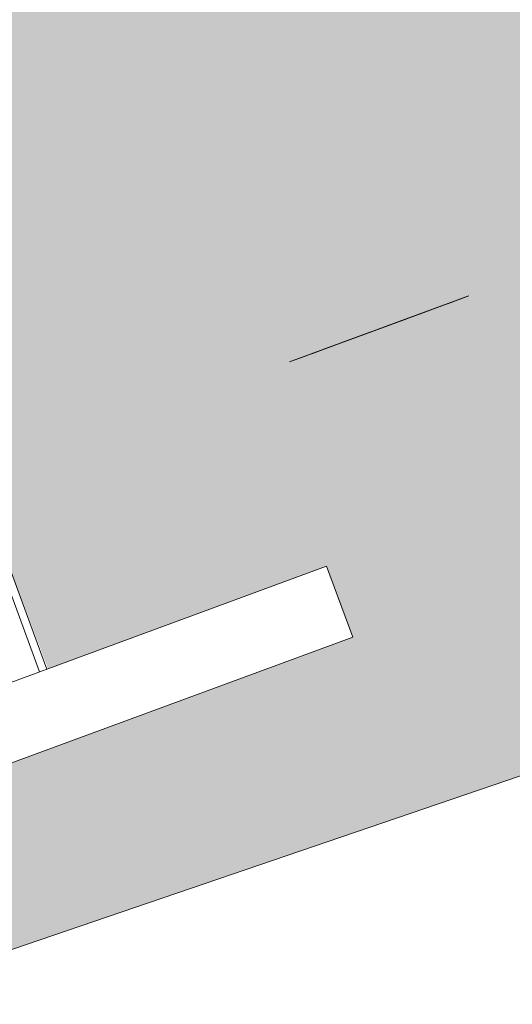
# Model space of a CAD drawing. Header units: inches. Extents: x 1931 to 3173, y 8366 to 8904.
# Tile 21 of 55: x 2774.76 to 2778.42, y 8799.3 to 8806.63. Entities that reach past the tile are written whole.
import ezdxf

# ---------------------------------------------------------------- set-up
doc = ezdxf.new("R2010")
doc.units = ezdxf.units.IN
doc.header["$MEASUREMENT"] = 0
for name, color, linetype, lineweight in [('A-DETL-GENF-1', 30, 'Continuous', 9), ('C-BLDG-PADS', 91, 'Continuous', 9), ('G-IMPT', 8, 'Continuous', 9)]:
    doc.layers.add(name, color=color, linetype=linetype, lineweight=lineweight)

# ---------------------------------------------------------------- blocks, each defined once
blk = doc.blocks.new('Boat_and_Trailer_14084 - Boat - Trailer - No Boat_dwg-1048090-FLOOR PLAN - BASEMENT')
at = {"layer": 'G-IMPT'}
for p, q in [((-109.9701, 89.1612), (-100.3862, 61.1221)), ((-105.4238, 81.0769), (-107.6202, 87.0431)), ((-105.8828, 80.908), (-108.0791, 86.8741)), ((-105.4238, 81.0769), (-106.5964, 84.262)), ((-105.4238, 81.0769), (-106.4652, 83.9057)), ((-105.0742, 83.3123), (-106.1068, 82.9322)), ((-105.0569, 83.2654), (-106.0895, 82.8852)), ((-104.0737, 81.2404), (-104.102, 81.3173)), ((-104.102, 81.3173), (-104.0596, 81.202)), ((-104.102, 81.3173), (-104.0454, 81.1635)), ((-104.0048, 81.0531), (-104.0591, 81.2008)), ((-104.0048, 81.0531), (-104.0489, 81.173)), ((-104.0489, 81.173), (-103.9912, 81.0163)), ((-104.0489, 81.173), (-104.0387, 81.1452)), ((-103.9912, 81.0163), (-104.0387, 81.1452)), ((-105.4238, 81.0769), (-105.8828, 80.908)), ((-104.0284, 81.1174), (-103.9656, 80.9466)), ((-103.9528, 80.9118), (-104.0182, 81.0896)), ((-104.0085, 81.0633), (-103.9399, 80.8769)), ((-103.9989, 81.037), (-103.932, 80.8554)), ((-103.9989, 81.037), (-103.9399, 80.8769)), ((-103.9892, 81.0108), (-103.932, 80.8554)), ((-103.9892, 81.0108), (-103.9241, 80.8339)), ((-103.9892, 81.0108), (-103.9162, 80.8124)), ((-103.9795, 80.9845), (-103.9083, 80.791)), ((-103.9705, 80.96), (-103.9001, 80.7688)), ((-103.9705, 80.96), (-103.9042, 80.7799)), ((-103.9705, 80.96), (-103.9083, 80.791)), ((-103.9001, 80.7688), (-103.9615, 80.9354)), ((-103.9615, 80.9354), (-103.892, 80.7467)), ((-103.892, 80.7467), (-103.9524, 80.9109)), ((-103.9524, 80.9109), (-103.8809, 80.7167)), ((-103.9351, 80.8638), (-103.8699, 80.6867)), ((-103.932, 80.8554), (-103.9241, 80.8339)), ((-103.8589, 80.6568), (-103.9268, 80.8412)), ((-103.9268, 80.8412), (-103.9184, 80.8185)), ((-103.8478, 80.6268), (-103.9184, 80.8185)), ((-103.9184, 80.8185), (-103.8378, 80.5996)), ((-103.9184, 80.8185), (-103.9101, 80.7959)), ((-103.9026, 80.7754), (-103.9101, 80.7959)), ((-103.9042, 80.7799), (-103.9083, 80.791)), ((-103.9026, 80.7754), (-103.8178, 80.5453)), ((-103.9001, 80.7688), (-103.8961, 80.7578)), ((-103.892, 80.7467), (-103.8809, 80.7167)), ((-103.8178, 80.5453), (-103.8874, 80.7344)), ((-103.7932, 80.4785), (-103.8799, 80.7139)), ((-103.7932, 80.4785), (-103.8732, 80.6956)), ((-103.7859, 80.4586), (-103.8664, 80.6773)), ((-103.8664, 80.6773), (-103.7786, 80.4387)), ((-103.7786, 80.4387), (-103.8597, 80.659)), ((-103.8597, 80.659), (-103.7771, 80.4345)), ((-103.8597, 80.659), (-103.774, 80.4261)), ((-103.8597, 80.659), (-103.7724, 80.4219)), ((-103.7571, 80.3804), (-103.853, 80.6408)), ((-103.8471, 80.6249), (-103.853, 80.6408)), ((-103.853, 80.6408), (-103.7724, 80.4219)), ((-103.8471, 80.6249), (-103.8413, 80.609)), ((-103.7495, 80.3596), (-103.8413, 80.609)), ((-103.8413, 80.609), (-103.7418, 80.3389)), ((-103.8413, 80.609), (-103.8354, 80.5931)), ((-103.8378, 80.5996), (-103.8278, 80.5725)), ((-103.7355, 80.3216), (-103.8354, 80.5931)), ((-103.7418, 80.3389), (-103.8354, 80.5931)), ((-103.8296, 80.5772), (-103.8099, 80.5237)), ((-103.8296, 80.5772), (-103.7291, 80.3043)), ((-103.8296, 80.5772), (-103.7355, 80.3216)), ((-103.8099, 80.5237), (-103.7291, 80.3043)), ((-103.8099, 80.5237), (-103.7114, 80.2561)), ((-103.8099, 80.5237), (-103.7164, 80.2697)), ((-103.7063, 80.2424), (-103.8059, 80.5129)), ((-103.7063, 80.2424), (-103.8019, 80.5021)), ((-103.798, 80.4913), (-103.7013, 80.2288)), ((-103.794, 80.4805), (-103.7013, 80.2288)), ((-103.7932, 80.4785), (-103.7859, 80.4586)), ((-103.7821, 80.4481), (-103.6817, 80.1756)), ((-103.7821, 80.4481), (-103.6854, 80.1855)), ((-103.7235, 80.2891), (-103.6773, 80.1635)), ((-103.7235, 80.2891), (-103.6795, 80.1695)), ((-103.6982, 80.2202), (-103.6773, 80.1635)), ((-103.6982, 80.2202), (-103.6751, 80.1575))]:
    blk.add_line(p, q, dxfattribs=at)
blk = doc.blocks.new('Boat_and_Trailer_14084 - Boat_and_Trailer_14084-1048095-FLOOR PLAN - BASEMENT')
at = {"xscale": 1.151149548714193, "yscale": 1.151149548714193, "zscale": 1.151149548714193}
blk.add_blockref('Boat_and_Trailer_14084 - Boat - Trailer - No Boat_dwg-1048090-FLOOR PLAN - BASEMENT', (128.831, 47.6365), dxfattribs=at)

msp = doc.modelspace()

# ---------------------------------------------------------------- hatches: boundary and pattern name
at = {"layer": 'C-BLDG-PADS'}
h = msp.add_hatch(dxfattribs=at)
h.set_pattern_fill('FP_9', color=256, style=0, pattern_type=2)
h.set_pattern_definition([(0, (0.803, 0), (15.357, 3.84), [0.633, -10.884, 0.633, -10.884, -61.427]), (0, (0.803, 0), (15.357, 3.84), [-23.035, 0.633, -22.402, 0.633, -10.884, -26.874]), (0, (0.803, 0), (15.357, 3.84), [-57.588, 0.633, -7.045, 0.633, -18.562]), (119.995, (6.562, 1.92), (-11.0026783, 11.3818784), [0.634, -10.886, 0.634, -10.886, -61.437]), (119.995, (6.562, 1.92), (-11.0026783, 11.3818784), [-23.039, 0.634, -22.405, 0.634, -10.886, -26.879]), (119.995, (6.562, 1.92), (-11.0026783, 11.3818784), [-57.597, 0.634, -7.046, 0.634, -18.565]), (240.005, (8.482, 9.6), (-4.3540001, -15.2220302), [0.634, -10.886, 0.634, -10.886, -61.437]), (240.005, (8.482, 9.6), (-4.3540001, -15.2220302), [-23.039, 0.634, -22.405, 0.634, -10.886, -26.879]), (240.005, (8.482, 9.6), (-4.3540001, -15.2220302), [-57.597, 0.634, -7.046, 0.634, -18.565])])
h.paths.add_polyline_path([(3001.0182, 8644.5694), (3128.5972, 8644.5696), (3128.5972, 8868.5694), (3074.3367, 8868.5691), (3074.3367, 8692.5694), (3043.1857, 8692.5694), (3043.1807, 8692.1394), (3042.3367, 8692.1394), (3042.3367, 8692.5694), (3006.3367, 8692.5694), (3006.3367, 8692.1394), (3005.4877, 8692.1394), (3005.4877, 8692.5694), (2977.3367, 8692.5694), (2977.3367, 8644.5694)], flags=0)
h.paths.add_polyline_path([(2770.4149, 8700.5694), (3066.3367, 8700.5694), (3066.3367, 8868.5691), (2715.8367, 8868.5691), (2715.8367, 8700.5694)], flags=0)
h.paths.add_polyline_path([(3061.8009, 8721.2881), (3061.8009, 8722.2881), (3064.6347, 8722.2881), (3064.6347, 8721.2881), (3063.8012, 8721.2881)], flags=0)
h.paths.add_polyline_path([(3065.9851, 8722.5694), (3063.9851, 8722.5694), (3063.9851, 8846.5694), (3065.9851, 8846.5694), (3065.9851, 8723.5694)], flags=0)
h.paths.add_polyline_path([(3017.9661, 8828.8708), (3017.9672, 8828.891), (3017.9777, 8828.8763)], flags=0)
h.paths.add_polyline_path([(3018.0968, 8761.3942), (3018.0833, 8761.4302), (3018.0541, 8761.4342), (3018.0541, 8761.4185), (3018.0949, 8761.3953)], flags=0)
h.paths.add_polyline_path([(3018.089, 8761.3557), (3018.0833, 8761.3951), (3018.0493, 8761.3827), (3018.0871, 8761.3568)], flags=0)
h.paths.add_polyline_path([(3018.0816, 8761.3193), (3018.0751, 8761.3573), (3018.0782, 8761.336), (3018.0637, 8761.336), (3018.0799, 8761.3202)], flags=0)
h.paths.add_polyline_path([(3018.0751, 8761.2872), (3018.0751, 8761.3203), (3018.0274, 8761.3111), (3018.0737, 8761.2879)], flags=0)
h.paths.add_polyline_path([(2935.8037, 8748.8346), (2932.2344, 8748.9131), (2928.9547, 8749.1047), (2925.8897, 8749.3894), (2922.7336, 8749.794), (2919.9199, 8750.2465), (2916.9255, 8750.8437), (2916.6502, 8750.9525), (2916.326, 8751.1443), (2916.0629, 8751.3659), (2915.8184, 8751.6646), (2915.6669, 8751.9342), (2915.6044, 8752.1422), (2915.604, 8752.6139), (2915.374, 8752.7041), (2915.235, 8752.7615), (2910.3661, 8752.7822), (2910.2092, 8752.85), (2910.0941, 8752.9395), (2909.9977, 8753.0655), (2909.9335, 8753.2302), (2909.9164, 8753.3695), (2909.9164, 8755.4583), (2907.1249, 8755.4736), (2880.8111, 8756.9446), (2854.489, 8761.4237), (2801.711, 8777.9168), (2800.0107, 8781.8195), (2767.7335, 8792.8521), (2748.4425, 8792.8521), (2748.4425, 8792.8782), (2737.5212, 8792.8934), (2737.2901, 8793.0349), (2737.077, 8793.2137), (2736.9051, 8793.4042), (2736.7615, 8793.6103), (2736.6394, 8793.8397), (2736.3957, 8794.3827), (2736.3085, 8794.7139), (2736.2743, 8795.104), (2736.3088, 8795.4962), (2736.4105, 8795.8716), (2736.6812, 8796.4571), (2736.8713, 8796.7611), (2737.0255, 8796.9433), (2737.2162, 8797.1181), (2737.4232, 8797.2612), (2737.5676, 8797.3299), (2767.7335, 8797.3299), (2800.0107, 8808.3624), (2801.7111, 8812.2651), (2854.5545, 8828.7787), (2880.9123, 8833.243), (2907.398, 8834.7236), (2909.1095, 8834.7236), (2909.1561, 8838.0916), (2909.2371, 8838.3079), (2909.3986, 8838.5757), (2909.6133, 8838.8123), (2909.8736, 8839.0095), (2910.2103, 8839.1745), (2910.4938, 8839.2599), (2912.03, 8839.6174), (2912.3987, 8839.6887), (2917.5506, 8840.4958), (2920.1518, 8840.818), (2923.2666, 8841.0994), (2926.4414, 8841.2762), (2929.6207, 8841.3435), (2932.8, 8841.3012), (2935.9748, 8841.1493), (2938.9725, 8840.9067), (2942.131, 8840.5416), (2944.9947, 8840.1173), (2947.9951, 8839.5586), (2948.2803, 8839.4492), (2948.5978, 8839.2672), (2948.8613, 8839.0526), (2949.0895, 8838.7897), (2949.2631, 8838.4957), (2949.3278, 8838.3142), (2949.3453, 8836.8103), (2950.0057, 8836.6838), (2952.1353, 8836.2197), (2952.156, 8836.9698), (2952.2386, 8837.1495), (2952.3374, 8837.2638), (2952.4742, 8837.3565), (2952.6239, 8837.4074), (2952.7918, 8837.4204), (2990.1965, 8837.3997), (2990.3534, 8837.3318), (2990.4685, 8837.2423), (2990.5649, 8837.1164), (2990.6291, 8836.9517), (2990.6462, 8836.8124), (2990.6462, 8833.5773), (3013.085, 8832.0814), (3013.085, 8827.5811), (3014.1874, 8827.2503), (3014.1874, 8834.4943), (3014.2422, 8834.8806), (3014.4372, 8835.2823), (3014.6583, 8835.5498), (3014.9912, 8835.7869), (3015.431, 8835.9424), (3015.795, 8835.9869), (3016.2111, 8835.9361), (3016.5988, 8835.7869), (3016.9318, 8835.5498), (3017.1872, 8835.2406), (3017.3478, 8834.8806), (3017.4026, 8834.4943), (3017.4056, 8828.3837), (3017.5828, 8828.6025), (3017.8017, 8828.7797), (3017.9777, 8828.8733), (3018.0709, 8828.9152), (3018.089, 8828.9346), (3019.2048, 8828.9446), (3019.2048, 8829.4243), (3019.4477, 8829.4243), (3019.4477, 8831.8691), (3022.4752, 8831.8691), (3022.4752, 8825.3366), (3022.2254, 8825.3366), (3022.2254, 8824.839), (3032.6504, 8821.7115), (3041.2682, 8795.091), (3032.6504, 8768.4705), (3022.2254, 8765.343), (3022.2254, 8764.8453), (3022.4752, 8764.8453), (3022.4752, 8758.3128), (3019.4477, 8758.3128), (3019.4477, 8760.7576), (3019.2048, 8760.7576), (3019.2048, 8761.2373), (3018.0709, 8761.2667), (3018.0699, 8761.2884), (3017.8956, 8761.347), (3017.7247, 8761.4561), (3017.5187, 8761.6481), (3017.4026, 8761.7579), (3017.4026, 8755.6876), (3017.3478, 8755.3013), (3017.1528, 8754.8997), (3016.9318, 8754.6322), (3016.5988, 8754.3949), (3016.2111, 8754.2458), (3015.795, 8754.195), (3015.379, 8754.2458), (3014.9912, 8754.3949), (3014.6583, 8754.6322), (3014.4028, 8754.9413), (3014.2422, 8755.3013), (3014.1874, 8755.6876), (3014.1874, 8762.9316), (3013.085, 8762.6008), (3013.085, 8758.1005), (2990.911, 8756.6222), (2990.8903, 8753.2121), (2990.8077, 8753.0324), (2990.7089, 8752.9181), (2990.5721, 8752.8254), (2990.4224, 8752.7745), (2990.2545, 8752.7615), (2955.812, 8752.7406), (2955.7946, 8751.9842), (2955.6928, 8751.7053), (2955.5189, 8751.4243), (2955.2851, 8751.1767), (2955.0335, 8750.9927), (2954.7122, 8750.8383), (2954.426, 8750.7542), (2952.9759, 8750.4099), (2952.516, 8750.3248), (2947.7321, 8749.6214), (2944.7044, 8749.273), (2941.9393, 8749.0402), (2938.3917, 8748.8777), (2936.4563, 8748.8455)], flags=0)
h.paths.add_polyline_path([(3018.1115, 8761.4665), (3018.1333, 8761.5023), (3019.0342, 8761.5228), (3019.2048, 8761.5317), (3019.2048, 8762.0113), (3019.4477, 8762.0113), (3019.4477, 8764.5096), (3019.0102, 8764.3784), (3019.0102, 8763.1931), (3017.5352, 8763.1931), (3017.5154, 8762.1173), (3017.4845, 8762.0953), (3017.5101, 8762.0537), (3017.5382, 8762.0427), (3017.6612, 8761.8465), (3017.8062, 8761.6932), (3018.0077, 8761.5543), (3018.0572, 8761.5066), (3018.0656, 8761.4932), (3018.1098, 8761.4675)], flags=0)
h.paths.add_polyline_path([(3018.1064, 8761.4413), (3018.0909, 8761.4673), (3018.0968, 8761.4454), (3018.1045, 8761.4421)], flags=0)
h.paths.add_polyline_path([(3018.1227, 8761.5217), (3018.1333, 8761.5315), (3018.1228, 8761.5217)], flags=0)
h.paths.add_polyline_path([(2799.1477, 8786.1445), (2798.7532, 8790.5924), (2793.8704, 8790.5924), (2793.8508, 8791.2999), (2792.8825, 8791.2999), (2792.8825, 8788.286), (2798.6483, 8786.3152)], flags=0)
h.paths.add_polyline_path([(2793.8704, 8798.882), (2793.8704, 8799.551), (2798.7498, 8799.551), (2799.1477, 8804.0374), (2792.8825, 8801.8959), (2792.8825, 8798.882), (2793.8508, 8798.882)], flags=0)
h.paths.add_polyline_path([(2770.3663, 8799.5067), (2770.1718, 8800.035), (2771.7809, 8800.65), (2771.3507, 8801.8188), (2771.2004, 8801.7634), (2770.132, 8804.6023), (2770.0381, 8804.7736), (2764.3832, 8802.6916), (2764.3719, 8802.4076), (2764.2596, 8802.0922), (2764.0786, 8801.8435), (2763.8841, 8801.6809), (2763.6753, 8801.5713), (2763.3231, 8801.5117), (2763.0942, 8801.5263), (2762.8429, 8801.6045), (2762.5501, 8801.8133), (2762.3875, 8802.0079), (2762.2778, 8802.2167), (2762.2182, 8802.5671), (2762.2266, 8802.7778), (2762.3512, 8803.1126), (2762.5199, 8803.3419), (2762.7144, 8803.5045), (2762.9232, 8803.6142), (2763.2754, 8803.6737), (2763.5043, 8803.6591), (2763.7556, 8803.5809), (2764.0485, 8803.3721), (2764.1893, 8803.2203), (2769.8442, 8805.3021), (2769.7961, 8805.6022), (2769.8338, 8806.0987), (2770.002, 8806.5764), (2770.2333, 8806.9423), (2770.6557, 8807.3119), (2771.0516, 8807.5198), (2771.5666, 8807.6301), (2772.1124, 8807.591), (2772.5955, 8807.4201), (2772.9628, 8807.186), (2773.3358, 8806.7531), (2773.5357, 8806.3725), (2773.6774, 8805.7394), (2774.6708, 8803.041), (2774.5278, 8802.9658), (2774.9666, 8801.8001), (2777.0397, 8802.5634), (2777.2342, 8802.035), (2770.4149, 8799.5246)], flags=0)
h.paths.add_polyline_path([(3018.0968, 8828.7877), (3018.0691, 8828.8152), (3018.0398, 8828.7837), (3018.0949, 8828.7876)], flags=0)
h.paths.add_polyline_path([(3018.1045, 8828.7499), (3018.0833, 8828.78), (3018.0614, 8828.7622), (3018.1026, 8828.7499)], flags=0)
h.paths.add_polyline_path([(3018.1115, 8828.7154), (3018.089, 8828.7332), (3018.0988, 8828.7149), (3018.1098, 8828.7153)], flags=0)
h.paths.add_polyline_path([(3019.4477, 8825.6723), (3019.4477, 8828.1705), (3019.2048, 8828.1705), (3019.2048, 8828.6502), (3018.4781, 8828.6748), (3018.4781, 8828.6796), (3018.1146, 8828.7002), (3018.0949, 8828.7057), (3018.0572, 8828.6753), (3018.0541, 8828.6512), (3017.85, 8828.5242), (3017.6799, 8828.3584), (3017.5522, 8828.1667), (3017.5101, 8828.1282), (3017.4985, 8828.1197), (3017.4989, 8828.068), (3017.5352, 8828.0606), (3017.5352, 8826.9889), (3019.0102, 8826.9889), (3019.0102, 8825.8035)], flags=0)
h.paths.add_polyline_path([(3018.1943, 8828.3086), (3018.1228, 8828.6602), (3018.1248, 8828.6502)], flags=0)
h.paths.add_polyline_path([(3018.0643, 8828.8234), (3018.0852, 8828.8449), (3018.0706, 8828.8336), (3018.0649, 8828.8244)], flags=0)
h.paths.add_polyline_path([(3017.9777, 8828.8459), (3018.0782, 8828.8794), (3018.0597, 8828.8869), (3017.9813, 8828.8477)], flags=0)
h.paths.add_polyline_path([(3063.8012, 8846.8506), (3061.8009, 8846.8506), (3061.8009, 8847.8506), (3064.6347, 8847.8506), (3064.6347, 8846.8506), (3063.9851, 8846.8506)], flags=0)

# ---------------------------------------------------------------- block references
at = {"layer": 'A-DETL-GENF-1', "rotation": 89.99999999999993}
msp.add_blockref('Boat_and_Trailer_14084 - Boat_and_Trailer_14084-1048095-FLOOR PLAN - BASEMENT', (2918.0079, 8795.091), dxfattribs=at)

doc.saveas('drawing.dxf')
